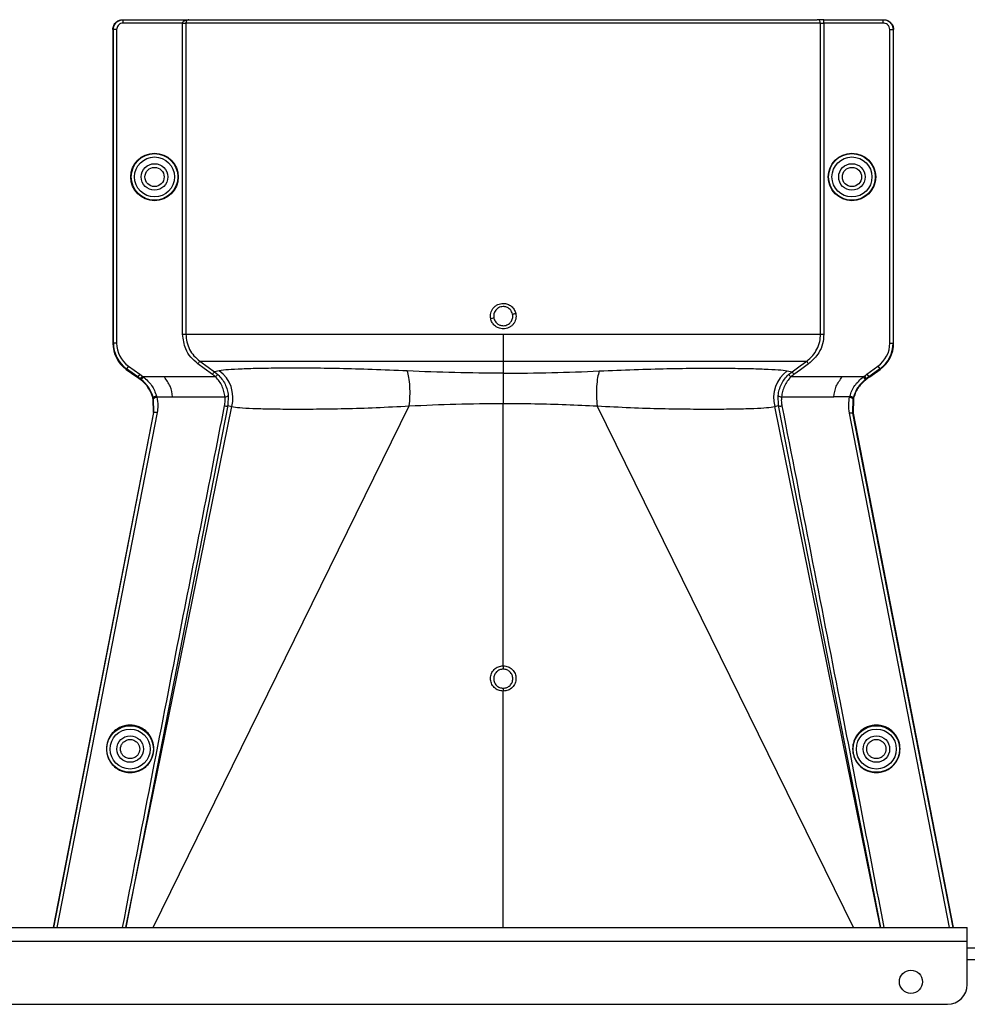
# Model space of a CAD drawing. Header units: inches. Extents: x -3977 to 448, y -4288 to 2176.
# Tile 197 of 206: x -1124 to -981, y 1164 to 1312. Entities that reach past the tile are written whole.
import ezdxf

# ---------------------------------------------------------------- set-up
doc = ezdxf.new("R2010")
doc.units = ezdxf.units.IN
doc.header["$MEASUREMENT"] = 0

msp = doc.modelspace()

# ---------------------------------------------------------------- linework, layer by layer
at = {"color": 1, "linetype": 'Continuous', "lineweight": 25}
for p, q in [((-1108.559, 1312.024), (-1108.48, 1312.024)), ((-1108.48, 1311.524), (-1108.48, 1312.024)), ((-1108.48, 1312.024), (-1098.578, 1312.024)), ((-1099.528, 1311.524), (-1108.48, 1311.524)), ((-1099.528, 1264.586), (-1099.528, 1311.524)), ((-1099.528, 1311.524), (-1099.029, 1311.524)), ((-1099.029, 1311.524), (-1099.029, 1264.586)), ((-1003.312, 1311.524), (-1099.029, 1311.524)), ((-1098.578, 1312.024), (-1003.811, 1312.024)), ((-1002.813, 1312.024), (-1003.811, 1312.024)), ((-1003.312, 1264.586), (-1003.312, 1311.524)), ((-1003.312, 1311.524), (-1002.813, 1311.524)), ((-1002.813, 1311.524), (-1002.813, 1312.024)), ((-1002.813, 1312.024), (-993.86, 1312.024)), ((-1002.813, 1311.524), (-1002.813, 1264.586)), ((-993.86, 1311.524), (-1002.813, 1311.524)), ((-993.86, 1311.524), (-993.86, 1312.024)), ((-993.86, 1312.024), (-993.781, 1312.024)), ((-1109.981, 1310.524), (-1110.059, 1310.524)), ((-1110.059, 1310.524), (-1110.059, 1263.256)), ((-1109.481, 1310.524), (-1109.981, 1310.524)), ((-1109.981, 1263.256), (-1109.981, 1310.524)), ((-1109.481, 1310.524), (-1109.481, 1263.256)), ((-992.86, 1263.256), (-992.86, 1310.524)), ((-992.86, 1310.524), (-992.36, 1310.524)), ((-992.36, 1310.524), (-992.36, 1263.256)), ((-992.281, 1310.524), (-992.36, 1310.524)), ((-992.281, 1263.256), (-992.281, 1310.524)), ((-1110.059, 1263.256), (-1109.981, 1263.256)), ((-1109.481, 1263.256), (-1109.981, 1263.256)), ((-992.86, 1263.256), (-992.36, 1263.256)), ((-992.36, 1263.256), (-992.281, 1263.256)), ((-1108.025, 1259.286), (-1107.979, 1259.35)), ((-1107.687, 1259.756), (-1107.979, 1259.35)), ((-1106.295, 1258.138), (-1107.979, 1259.35)), ((-1107.687, 1259.756), (-1106.003, 1258.544)), ((-1051.17, 1260.527), (-1051.17, 1258.709)), ((-996.338, 1258.544), (-994.653, 1259.756)), ((-994.361, 1259.35), (-996.046, 1258.138)), ((-994.653, 1259.756), (-994.361, 1259.35)), ((-994.315, 1259.286), (-994.361, 1259.35)), ((-1108.025, 1259.286), (-1106.442, 1258.147)), ((-1106.295, 1258.138), (-1106.341, 1258.074)), ((-1106.003, 1258.544), (-1106.295, 1258.138)), ((-1105.981, 1257.816), (-1105.935, 1257.88)), ((-1105.643, 1258.285), (-1105.935, 1257.88)), ((-1105.768, 1257.754), (-1105.935, 1257.88)), ((-1105.459, 1258.147), (-1105.768, 1257.754)), ((-1102.289, 1258.147), (-1105.459, 1258.147)), ((-1094.554, 1258.147), (-1102.289, 1258.147)), ((-1094.015, 1259.085), (-1094.727, 1258.936)), ((-1094.727, 1258.936), (-1094.211, 1258.511)), ((-1094.554, 1258.147), (-1094.211, 1258.511)), ((-1051.17, 1258.709), (-1051.17, 1254.152)), ((-1008.326, 1259.085), (-1007.613, 1258.936)), ((-1008.129, 1258.511), (-1007.613, 1258.936)), ((-1008.129, 1258.511), (-1007.786, 1258.147)), ((-1000.051, 1258.147), (-1007.786, 1258.147)), ((-996.881, 1258.147), (-1000.051, 1258.147)), ((-996.881, 1258.147), (-996.573, 1257.754)), ((-996.697, 1258.285), (-996.405, 1257.88)), ((-996.405, 1257.88), (-996.573, 1257.754)), ((-996.405, 1257.88), (-996.359, 1257.816)), ((-996.338, 1258.544), (-996.046, 1258.138)), ((-996.046, 1258.138), (-996, 1258.074)), ((-995.898, 1258.147), (-994.315, 1259.286)), ((-1103.946, 1254.98), (-1104.022, 1254.961)), ((-1103.432, 1255.142), (-1101.044, 1255.142)), ((-1101.044, 1255.142), (-1093.14, 1255.142)), ((-1092.643, 1255.346), (-1092.71, 1253.828)), ((-1009.63, 1253.828), (-1009.698, 1255.346)), ((-1009.2, 1255.142), (-1001.296, 1255.142)), ((-998.909, 1255.142), (-1001.296, 1255.142)), ((-998.395, 1254.98), (-998.319, 1254.961)), ((-1092.71, 1253.828), (-1108.108, 1175.123)), ((-1108.082, 1175.123), (-1092.123, 1253.684)), ((-1103.983, 1254.805), (-1103.988, 1254.825)), ((-1103.988, 1175.123), (-1065.335, 1253.781)), ((-1103.907, 1254.822), (-1103.983, 1254.805)), ((-1103.936, 1252.765), (-1103.983, 1254.805)), ((-1103.855, 1252.765), (-1103.907, 1254.822)), ((-1092.71, 1253.828), (-1092.123, 1253.684)), ((-1051.17, 1214.584), (-1051.17, 1254.152)), ((-998.352, 1175.123), (-1037.005, 1253.781)), ((-1010.218, 1253.684), (-1009.63, 1253.828)), ((-994.258, 1175.123), (-1010.218, 1253.684)), ((-994.233, 1175.123), (-1009.63, 1253.828)), ((-998.433, 1254.823), (-998.469, 1252.677)), ((-998.433, 1254.822), (-998.357, 1254.805)), ((-998.357, 1254.805), (-998.388, 1252.675)), ((-1103.936, 1252.765), (-1119.045, 1175.123)), ((-1118.964, 1175.123), (-1103.854, 1252.765)), ((-1103.37, 1252.793), (-1118.485, 1175.123)), ((-1103.855, 1252.765), (-1103.936, 1252.765)), ((-1103.854, 1252.765), (-1103.854, 1252.765)), ((-983.855, 1175.123), (-998.947, 1252.675)), ((-998.469, 1252.677), (-998.469, 1252.675)), ((-998.469, 1252.675), (-983.377, 1175.123)), ((-998.387, 1252.675), (-998.469, 1252.675)), ((-998.387, 1252.675), (-983.295, 1175.123)), ((-1051.17, 1175.123), (-1051.17, 1210.755))]:
    msp.add_line(p, q, dxfattribs=at)
at = {"color": 7, "linetype": 'Continuous', "lineweight": 25}
for p, q in [((-1266.17, 1175.123), (-981.17, 1175.123)), ((-981.17, 1173.023), (-981.17, 1175.123)), ((-1266.17, 1173.023), (-981.17, 1173.023)), ((-981.17, 1166.523), (-981.17, 1173.023)), ((-981.17, 1172.023), (-768.67, 1172.023)), ((-1263.17, 1163.523), (-984.17, 1163.523))]:
    msp.add_line(p, q, dxfattribs=at)
at = {"color": 8, "linetype": 'Continuous', "lineweight": 25}
msp.add_line((-981.17, 1170.273), (-738.67, 1170.273), dxfattribs=at)
at = {"color": 1, "linetype": 'Continuous', "lineweight": 25, "flags": 128}
for points in [[(-1095.018, 1258.53), (-1096.26, 1259.421), (-1097.235, 1260.121)], [(-1096.944, 1260.527), (-1095.702, 1259.636), (-1094.727, 1258.936)], [(-1007.613, 1258.936), (-1006.372, 1259.827), (-1005.397, 1260.527)], [(-1005.105, 1260.121), (-1006.347, 1259.23), (-1007.322, 1258.53)], [(-1105.935, 1257.88), (-1106.136, 1258.024), (-1106.295, 1258.138)], [(-1106.003, 1258.544), (-1105.801, 1258.399), (-1105.643, 1258.285)], [(-996.697, 1258.285), (-996.496, 1258.43), (-996.338, 1258.544)], [(-996.046, 1258.138), (-996.247, 1257.993), (-996.405, 1257.88)], [(-1103.432, 1255.142), (-1103.53, 1255.117), (-1103.625, 1255.086), (-1103.711, 1255.051), (-1103.786, 1255.014), (-1103.846, 1254.975), (-1103.889, 1254.937), (-1103.914, 1254.9), (-1103.918, 1254.867)], [(-998.909, 1255.142), (-998.81, 1255.117), (-998.716, 1255.086), (-998.629, 1255.051), (-998.555, 1255.014), (-998.494, 1254.975), (-998.451, 1254.937), (-998.427, 1254.9), (-998.422, 1254.867)], [(-998.357, 1254.805), (-998.354, 1254.816), (-998.352, 1254.825)], [(-1051.17, 1214.584), (-1051.17, 1214.502), (-1051.17, 1214.421), (-1051.17, 1214.343), (-1051.17, 1214.27), (-1051.17, 1214.205), (-1051.17, 1214.148), (-1051.17, 1214.102), (-1051.17, 1214.068)], [(-1051.17, 1211.196), (-1051.17, 1211.177), (-1051.17, 1211.145), (-1051.17, 1211.101), (-1051.17, 1211.047), (-1051.17, 1210.983), (-1051.17, 1210.912), (-1051.17, 1210.835), (-1051.17, 1210.755)]]:
    msp.add_lwpolyline(points, dxfattribs=at)
at = {"color": 1, "linetype": 'Continuous', "lineweight": 25}
for centre, radius in [((-1103.769, 1288.305), 3.579), ((-1103.769, 1288.305), 3.513), ((-1103.769, 1288.305), 3.013), ((-998.571, 1288.305), 3.579), ((-998.571, 1288.305), 3.513), ((-998.571, 1288.305), 3.013), ((-1103.769, 1288.305), 2), ((-1103.769, 1288.305), 1.45), ((-998.571, 1288.305), 2), ((-998.571, 1288.305), 1.45), ((-1107.45, 1202.023), 3.513), ((-1107.45, 1202.023), 3.013), ((-994.891, 1202.023), 3.513), ((-994.891, 1202.023), 3.013), ((-1107.45, 1202.023), 2), ((-994.891, 1202.023), 2)]:
    msp.add_circle(centre, radius, dxfattribs=at)
at = {"color": 7, "linetype": 'Continuous', "lineweight": 25}
msp.add_circle((-989.67, 1166.923), 1.75, dxfattribs=at)
at = {"color": 1, "linetype": 'Continuous', "lineweight": 25}
for centre, radius, start, end in [((-1003.811, 1311.525), 0.5, 359.94503, 89.94492), ((-1047.483, 1241.342), 26.168, 101.21699, 102.30669), ((-1054.857, 1293.288), 26.17, 281.21609, 282.30574), ((-1105.169, 1263.256), 4.89, 180, 234.26784), ((-1105.169, 1263.256), 4.811, 180, 234.26784), ((-1105.169, 1263.256), 4.311, 180, 234.26784), ((-997.171, 1263.256), 4.311, 305.73216, 0), ((-997.171, 1263.256), 4.811, 305.73216, 0), ((-997.171, 1263.256), 4.89, 305.73216, 0), ((-1097.006, 1255.005), 5.059, 344.8578, 53.75042), ((-1005.334, 1255.005), 5.059, 126.24958, 195.1422), ((-1093.093, 1255.734), 0.594, 265.42126, 319.21574), ((-1009.248, 1255.734), 0.594, 220.78426, 274.57874)]:
    msp.add_arc(centre, radius, start, end, dxfattribs=at)
at = {"color": 7, "linetype": 'Continuous', "lineweight": 25}
msp.add_arc((-984.17, 1166.523), 3, 270, 0, dxfattribs=at)
at = {"color": 1, "linetype": 'Continuous', "lineweight": 25}
for points, knots in [([(-1110.059, 1310.524), (-1110.033, 1310.737), (-1109.978, 1311.179), (-1109.572, 1311.682), (-1109.067, 1311.975), (-1108.724, 1312.008), (-1108.559, 1312.024)], [0, 0, 0, 0, 0.2702426, 0.562405, 0.7897212, 1, 1, 1, 1]), ([(-1109.981, 1310.524), (-1109.966, 1310.68), (-1109.935, 1311.019), (-1109.712, 1311.414), (-1109.437, 1311.694), (-1109.164, 1311.873), (-1108.839, 1311.999), (-1108.602, 1312.016), (-1108.48, 1312.024)], [0, 0, 0, 0, 0.198614, 0.4310038, 0.5604779, 0.6984728, 0.8449823, 1, 1, 1, 1]), ([(-1108.48, 1311.524), (-1108.622, 1311.506), (-1108.917, 1311.47), (-1109.253, 1311.199), (-1109.448, 1310.863), (-1109.47, 1310.634), (-1109.481, 1310.524)], [0, 0, 0, 0, 0.27028, 0.5624538, 0.7897516, 1, 1, 1, 1]), ([(-1099.528, 1311.524), (-1099.526, 1311.544), (-1099.522, 1311.588), (-1099.479, 1311.681), (-1099.359, 1311.819), (-1099.056, 1311.991), (-1098.768, 1312.011), (-1098.578, 1312.024)], [0, 0, 0, 0, 0.0479246, 0.1026916, 0.2412231, 0.4988982, 1, 1, 1, 1]), ([(-1098.578, 1312.024), (-1098.668, 1312.01), (-1098.789, 1311.992), (-1098.921, 1311.858), (-1098.982, 1311.758), (-1099.014, 1311.661), (-1099.027, 1311.581), (-1099.028, 1311.543), (-1099.029, 1311.524)], [0, 0, 0, 0, 0.4992636, 0.6657709, 0.8008939, 0.9091466, 0.9560088, 1, 1, 1, 1]), ([(-993.86, 1312.024), (-993.738, 1312.016), (-993.502, 1311.999), (-993.177, 1311.873), (-992.903, 1311.694), (-992.628, 1311.414), (-992.405, 1311.019), (-992.374, 1310.68), (-992.36, 1310.524)], [0, 0, 0, 0, 0.1550199, 0.3015309, 0.4395266, 0.569001, 0.8013897, 1, 1, 1, 1]), ([(-992.86, 1310.524), (-992.877, 1310.666), (-992.914, 1310.961), (-993.185, 1311.296), (-993.521, 1311.491), (-993.75, 1311.513), (-993.86, 1311.524)], [0, 0, 0, 0, 0.2702426, 0.562405, 0.7897212, 1, 1, 1, 1]), ([(-993.781, 1312.024), (-993.569, 1311.998), (-993.126, 1311.943), (-992.623, 1311.537), (-992.33, 1311.032), (-992.297, 1310.689), (-992.281, 1310.524)], [0, 0, 0, 0, 0.27028, 0.5624538, 0.7897516, 1, 1, 1, 1]), ([(-1053.06, 1266.909), (-1053.082, 1267.051), (-1053.124, 1267.336), (-1053.062, 1267.768), (-1052.918, 1268.175), (-1052.684, 1268.536), (-1052.379, 1268.837), (-1052.01, 1269.061), (-1051.601, 1269.211), (-1051.314, 1269.229), (-1051.17, 1269.238)], [0, 0, 0, 0, 0.1250508, 0.2514032, 0.37648, 0.50029, 0.623935, 0.7489022, 0.8749531, 1, 1, 1, 1]), ([(-1051.17, 1268.757), (-1051.3, 1268.747), (-1051.544, 1268.728), (-1051.941, 1268.559), (-1052.268, 1268.283), (-1052.473, 1267.945), (-1052.577, 1267.645), (-1052.621, 1267.337), (-1052.589, 1267.12), (-1052.573, 1267.01)], [0, 0, 0, 0, 0.1514392, 0.2849996, 0.4995211, 0.6401034, 0.7446468, 0.8700183, 1, 1, 1, 1]), ([(-1051.17, 1269.238), (-1050.952, 1269.215), (-1050.516, 1269.168), (-1049.946, 1268.826), (-1049.488, 1268.344), (-1049.349, 1267.928), (-1049.28, 1267.72)], [0, 0, 0, 0, 0.25066766, 0.50025719, 0.74964345, 1, 1, 1, 1]), ([(-1049.767, 1267.619), (-1049.805, 1267.742), (-1049.868, 1267.953), (-1050.047, 1268.227), (-1050.289, 1268.475), (-1050.668, 1268.704), (-1050.994, 1268.739), (-1051.17, 1268.757)], [0, 0, 0, 0, 0.1982573, 0.33634484, 0.5005148, 0.73009809, 1, 1, 1, 1]), ([(-1051.17, 1265.39), (-1051.415, 1265.417), (-1051.904, 1265.471), (-1052.487, 1265.86), (-1052.888, 1266.355), (-1053.003, 1266.724), (-1053.06, 1266.909)], [0, 0, 0, 0, 0.2795737, 0.5590905, 0.7794833, 1, 1, 1, 1]), ([(-1052.573, 1267.01), (-1052.536, 1266.886), (-1052.472, 1266.676), (-1052.293, 1266.401), (-1052.051, 1266.154), (-1051.672, 1265.925), (-1051.346, 1265.89), (-1051.17, 1265.871)], [0, 0, 0, 0, 0.1983237, 0.3364496, 0.5006588, 0.7301678, 1, 1, 1, 1]), ([(-1049.28, 1267.72), (-1049.258, 1267.578), (-1049.215, 1267.293), (-1049.276, 1266.862), (-1049.42, 1266.455), (-1049.656, 1266.093), (-1049.963, 1265.789), (-1050.332, 1265.565), (-1050.74, 1265.417), (-1051.027, 1265.399), (-1051.17, 1265.39)], [0, 0, 0, 0, 0.1252765, 0.2506033, 0.3754711, 0.5004033, 0.6251346, 0.7500235, 0.874976, 1, 1, 1, 1]), ([(-1051.17, 1265.871), (-1051.041, 1265.881), (-1050.797, 1265.9), (-1050.4, 1266.07), (-1050.073, 1266.345), (-1049.867, 1266.683), (-1049.763, 1266.983), (-1049.719, 1267.291), (-1049.751, 1267.508), (-1049.767, 1267.619)], [0, 0, 0, 0, 0.15137069, 0.28486563, 0.49926109, 0.63977106, 0.7442765, 0.86974886, 1, 1, 1, 1]), ([(-1097.235, 1260.121), (-1097.607, 1260.436), (-1098.35, 1261.065), (-1099.282, 1262.574), (-1099.435, 1263.824), (-1099.528, 1264.586)], [0, 0, 0, 0, 0.2811139, 0.5612738, 1, 1, 1, 1]), ([(-1099.029, 1264.586), (-1099.002, 1264.192), (-1098.948, 1263.402), (-1098.514, 1262.288), (-1097.86, 1261.285), (-1097.249, 1260.78), (-1096.944, 1260.527)], [0, 0, 0, 0, 0.2494565, 0.4996465, 0.7495447, 1, 1, 1, 1]), ([(-1051.17, 1264.586), (-1051.17, 1264.151), (-1051.17, 1263.267), (-1051.17, 1261.778), (-1051.17, 1260.999), (-1051.17, 1260.527)], [0, 0, 0, 0, 0.2771716, 0.5621798, 1, 1, 1, 1]), ([(-1005.397, 1260.527), (-1005.073, 1260.797), (-1004.462, 1261.306), (-1003.807, 1262.328), (-1003.388, 1263.423), (-1003.336, 1264.21), (-1003.312, 1264.586)], [0, 0, 0, 0, 0.2658061, 0.501977, 0.7618756, 1, 1, 1, 1]), ([(-1002.813, 1264.586), (-1002.852, 1264.1), (-1002.929, 1263.129), (-1003.614, 1261.493), (-1004.54, 1260.641), (-1005.105, 1260.121)], [0, 0, 0, 0, 0.2811316, 0.561264, 1, 1, 1, 1]), ([(-1097.235, 1260.121), (-1097.199, 1260.171), (-1097.125, 1260.275), (-1097.028, 1260.41), (-1096.96, 1260.505), (-1096.949, 1260.52), (-1096.944, 1260.527)], [0, 0, 0, 0, 0.2405929, 0.5000004, 0.7594076, 1, 1, 1, 1]), ([(-1096.944, 1260.527), (-1096.75, 1260.527), (-1096.364, 1260.527), (-1094.876, 1260.527), (-1092.758, 1260.527), (-1089.968, 1260.527), (-1086.572, 1260.527), (-1082.62, 1260.527), (-1078.169, 1260.527), (-1073.297, 1260.527), (-1068.073, 1260.527), (-1062.583, 1260.527), (-1056.919, 1260.527), (-1053.083, 1260.527), (-1051.17, 1260.527)], [0, 0, 0, 0, 0.083095, 0.1664705, 0.2500634, 0.333088, 0.4166003, 0.5000613, 0.5831429, 0.6668363, 0.750036, 0.83337, 0.916921, 1, 1, 1, 1]), ([(-1065.651, 1259.046), (-1067.434, 1259.124), (-1070.994, 1259.279), (-1075.944, 1259.41), (-1080.468, 1259.473), (-1084.474, 1259.473), (-1087.89, 1259.425), (-1090.655, 1259.341), (-1092.793, 1259.23), (-1093.606, 1259.133), (-1094.015, 1259.085)], [0, 0, 0, 0, 0.1249315, 0.2494845, 0.3748502, 0.499357, 0.6247516, 0.7493071, 0.874271, 1, 1, 1, 1]), ([(-1051.17, 1260.527), (-1049.258, 1260.527), (-1045.422, 1260.527), (-1039.758, 1260.527), (-1034.267, 1260.527), (-1029.043, 1260.527), (-1024.171, 1260.527), (-1019.72, 1260.527), (-1015.768, 1260.527), (-1012.372, 1260.527), (-1009.582, 1260.527), (-1007.464, 1260.527), (-1005.977, 1260.527), (-1005.59, 1260.527), (-1005.397, 1260.527)], [0, 0, 0, 0, 0.083079, 0.16663, 0.249964, 0.3331637, 0.4168571, 0.4999387, 0.5833997, 0.666912, 0.7499366, 0.8335295, 0.916905, 1, 1, 1, 1]), ([(-1036.689, 1259.046), (-1034.907, 1259.124), (-1031.347, 1259.279), (-1026.396, 1259.41), (-1021.872, 1259.473), (-1017.866, 1259.473), (-1014.451, 1259.425), (-1011.685, 1259.341), (-1009.548, 1259.23), (-1008.734, 1259.133), (-1008.326, 1259.085)], [0, 0, 0, 0, 0.1249315, 0.2494845, 0.3748502, 0.499357, 0.6247516, 0.7493071, 0.874271, 1, 1, 1, 1]), ([(-1005.397, 1260.527), (-1005.392, 1260.52), (-1005.381, 1260.505), (-1005.312, 1260.41), (-1005.216, 1260.275), (-1005.141, 1260.171), (-1005.105, 1260.121)], [0, 0, 0, 0, 0.2405923, 0.4999996, 0.7594071, 1, 1, 1, 1]), ([(-1106.341, 1258.074), (-1106.359, 1258.088), (-1106.393, 1258.112), (-1106.427, 1258.137), (-1106.442, 1258.147)], [0, 0, 0, 0, 0.56, 1, 1, 1, 1]), ([(-1106.341, 1258.074), (-1106.273, 1258.026), (-1106.154, 1257.94), (-1106.034, 1257.854), (-1105.981, 1257.816)], [0, 0, 0, 0, 0.5599992, 1, 1, 1, 1]), ([(-1104.028, 1254.983), (-1104.117, 1255.26), (-1104.365, 1256.029), (-1105.031, 1257.041), (-1105.714, 1257.598), (-1105.981, 1257.816)], [0, 0, 0, 0, 0.2548715, 0.7080318, 1, 1, 1, 1]), ([(-1105.643, 1258.285), (-1105.608, 1258.26), (-1105.547, 1258.215), (-1105.486, 1258.168), (-1105.459, 1258.147)], [0, 0, 0, 0, 0.56000014, 1, 1, 1, 1]), ([(-1105.459, 1258.147), (-1105, 1257.742), (-1104.081, 1256.93), (-1103.667, 1255.812), (-1103.46, 1255.252)], [0, 0, 0, 0, 0.49947192, 1, 1, 1, 1]), ([(-1101.044, 1255.142), (-1101.123, 1255.686), (-1101.281, 1256.773), (-1101.953, 1257.689), (-1102.289, 1258.147)], [0, 0, 0, 0, 0.5005188, 1, 1, 1, 1]), ([(-1095.018, 1258.53), (-1094.983, 1258.58), (-1094.908, 1258.684), (-1094.812, 1258.818), (-1094.743, 1258.913), (-1094.732, 1258.929), (-1094.727, 1258.936)], [0, 0, 0, 0, 0.24061658, 0.5, 0.75938342, 1, 1, 1, 1]), ([(-1094.554, 1258.147), (-1094.637, 1258.223), (-1094.786, 1258.358), (-1094.947, 1258.478), (-1095.018, 1258.53)], [0, 0, 0, 0, 0.5599336, 1, 1, 1, 1]), ([(-1093.14, 1255.142), (-1093.181, 1255.418), (-1093.264, 1255.965), (-1093.565, 1256.765), (-1093.983, 1257.512), (-1094.364, 1257.936), (-1094.554, 1258.147)], [0, 0, 0, 0, 0.253707, 0.5035297, 0.751872, 1, 1, 1, 1]), ([(-1094.211, 1258.511), (-1094, 1258.289), (-1093.578, 1257.848), (-1093.114, 1257.059), (-1092.78, 1256.216), (-1092.689, 1255.636), (-1092.643, 1255.346)], [0, 0, 0, 0, 0.25110418, 0.50113669, 0.75036399, 1, 1, 1, 1]), ([(-1051.17, 1258.709), (-1053.618, 1258.723), (-1058.515, 1258.752), (-1063.272, 1258.948), (-1065.651, 1259.046)], [0, 0, 0, 0, 0.4998757, 1, 1, 1, 1]), ([(-1065.335, 1253.781), (-1065.295, 1254.262), (-1065.211, 1255.246), (-1065.24, 1256.735), (-1065.381, 1258.083), (-1065.562, 1258.73), (-1065.651, 1259.046)], [0, 0, 0, 0, 0.244363, 0.5000001, 0.7556372, 1, 1, 1, 1]), ([(-1051.17, 1258.709), (-1048.722, 1258.723), (-1043.825, 1258.752), (-1039.068, 1258.948), (-1036.689, 1259.046)], [0, 0, 0, 0, 0.4998757, 1, 1, 1, 1]), ([(-1036.689, 1259.046), (-1036.778, 1258.73), (-1036.96, 1258.083), (-1037.1, 1256.735), (-1037.13, 1255.246), (-1037.046, 1254.262), (-1037.005, 1253.781)], [0, 0, 0, 0, 0.2443628, 0.4999999, 0.755637, 1, 1, 1, 1]), ([(-1009.698, 1255.346), (-1009.652, 1255.636), (-1009.56, 1256.216), (-1009.226, 1257.059), (-1008.762, 1257.847), (-1008.341, 1258.289), (-1008.129, 1258.511)], [0, 0, 0, 0, 0.2493782, 0.4989473, 0.7486214, 1, 1, 1, 1]), ([(-1007.786, 1258.147), (-1007.977, 1257.935), (-1008.357, 1257.511), (-1008.776, 1256.765), (-1009.077, 1255.965), (-1009.159, 1255.417), (-1009.2, 1255.142)], [0, 0, 0, 0, 0.2484063, 0.4963861, 0.7465528, 1, 1, 1, 1]), ([(-1007.322, 1258.53), (-1007.412, 1258.463), (-1007.573, 1258.343), (-1007.721, 1258.207), (-1007.786, 1258.147)], [0, 0, 0, 0, 0.5599336, 1, 1, 1, 1]), ([(-1007.613, 1258.936), (-1007.608, 1258.929), (-1007.597, 1258.913), (-1007.529, 1258.818), (-1007.432, 1258.684), (-1007.358, 1258.58), (-1007.322, 1258.53)], [0, 0, 0, 0, 0.2406166, 0.5, 0.7593834, 1, 1, 1, 1]), ([(-1001.296, 1255.142), (-1001.217, 1255.686), (-1001.06, 1256.773), (-1000.387, 1257.689), (-1000.051, 1258.147)], [0, 0, 0, 0, 0.5005188, 1, 1, 1, 1]), ([(-998.88, 1255.252), (-998.79, 1255.526), (-998.608, 1256.077), (-998.016, 1257.129), (-997.336, 1257.739), (-996.881, 1258.147)], [0, 0, 0, 0, 0.2482305, 0.4976106, 1, 1, 1, 1]), ([(-996.359, 1257.816), (-996.595, 1257.626), (-997.255, 1257.096), (-997.947, 1256.099), (-998.212, 1255.291), (-998.313, 1254.983)], [0, 0, 0, 0, 0.25634584, 0.71667554, 1, 1, 1, 1]), ([(-996.881, 1258.147), (-996.847, 1258.174), (-996.786, 1258.22), (-996.724, 1258.265), (-996.697, 1258.285)], [0, 0, 0, 0, 0.5599999, 1, 1, 1, 1]), ([(-996, 1258.074), (-996.067, 1258.026), (-996.187, 1257.94), (-996.307, 1257.854), (-996.359, 1257.816)], [0, 0, 0, 0, 0.5599992, 1, 1, 1, 1]), ([(-995.898, 1258.147), (-995.917, 1258.134), (-995.951, 1258.109), (-995.985, 1258.085), (-996, 1258.074)], [0, 0, 0, 0, 0.56, 1, 1, 1, 1]), ([(-1103.946, 1254.981), (-1104.131, 1255.511), (-1104.5, 1256.568), (-1105.346, 1257.359), (-1105.768, 1257.754)], [0, 0, 0, 0, 0.5012988, 1, 1, 1, 1]), ([(-996.573, 1257.754), (-996.995, 1257.359), (-997.84, 1256.568), (-998.209, 1255.51), (-998.395, 1254.981)], [0, 0, 0, 0, 0.4988498, 1, 1, 1, 1]), ([(-1104.022, 1254.961), (-1104.023, 1254.965), (-1104.025, 1254.973), (-1104.027, 1254.98), (-1104.028, 1254.983)], [0, 0, 0, 0, 0.56, 1, 1, 1, 1]), ([(-1103.988, 1254.825), (-1103.995, 1254.851), (-1104.006, 1254.896), (-1104.017, 1254.941), (-1104.022, 1254.961)], [0, 0, 0, 0, 0.5599961, 1, 1, 1, 1]), ([(-1103.46, 1255.252), (-1103.523, 1255.235), (-1103.621, 1255.21), (-1103.737, 1255.163), (-1103.816, 1255.125), (-1103.879, 1255.084), (-1103.937, 1255.034), (-1103.942, 1255.001), (-1103.946, 1254.98)], [0, 0, 0, 0, 0.2386895, 0.3678599, 0.4999849, 0.6321122, 0.7612892, 1, 1, 1, 1]), ([(-1103.918, 1254.867), (-1103.923, 1254.888), (-1103.932, 1254.926), (-1103.942, 1254.964), (-1103.946, 1254.98)], [0, 0, 0, 0, 0.5599997, 1, 1, 1, 1]), ([(-1103.907, 1254.822), (-1103.909, 1254.831), (-1103.913, 1254.846), (-1103.916, 1254.86), (-1103.918, 1254.867)], [0, 0, 0, 0, 0.56, 1, 1, 1, 1]), ([(-1103.42, 1255.093), (-1103.464, 1255.083), (-1103.551, 1255.062), (-1103.669, 1255.02), (-1103.766, 1254.975), (-1103.851, 1254.922), (-1103.904, 1254.869), (-1103.906, 1254.836), (-1103.907, 1254.823)], [0, 0, 0, 0, 0.1658539, 0.3297583, 0.4844222, 0.6242747, 0.8482139, 1, 1, 1, 1]), ([(-1103.46, 1255.252), (-1103.455, 1255.231), (-1103.447, 1255.201), (-1103.439, 1255.168), (-1103.435, 1255.153), (-1103.433, 1255.147), (-1103.432, 1255.144), (-1103.432, 1255.142), (-1103.432, 1255.142)], [0, 0, 0, 0, 0.5599996, 0.8063998, 0.9148159, 0.962519, 0.9835084, 1, 1, 1, 1]), ([(-1103.432, 1255.142), (-1103.43, 1255.133), (-1103.426, 1255.116), (-1103.422, 1255.1), (-1103.42, 1255.093)], [0, 0, 0, 0, 0.56, 1, 1, 1, 1]), ([(-1103.42, 1255.093), (-1103.348, 1254.665), (-1103.219, 1253.899), (-1103.324, 1253.131), (-1103.37, 1252.793)], [0, 0, 0, 0, 0.5594452, 1, 1, 1, 1]), ([(-1093.198, 1253.777), (-1093.159, 1254.031), (-1093.089, 1254.484), (-1093.124, 1254.941), (-1093.14, 1255.142)], [0, 0, 0, 0, 0.5596839, 1, 1, 1, 1]), ([(-1009.2, 1255.142), (-1009.218, 1254.886), (-1009.249, 1254.428), (-1009.175, 1253.976), (-1009.142, 1253.777)], [0, 0, 0, 0, 0.5596825, 1, 1, 1, 1]), ([(-998.947, 1252.675), (-999.012, 1253.128), (-999.127, 1253.937), (-998.984, 1254.74), (-998.92, 1255.093)], [0, 0, 0, 0, 0.5600915, 1, 1, 1, 1]), ([(-998.92, 1255.093), (-998.918, 1255.102), (-998.914, 1255.118), (-998.91, 1255.135), (-998.909, 1255.142)], [0, 0, 0, 0, 0.56, 1, 1, 1, 1]), ([(-998.92, 1255.093), (-998.857, 1255.077), (-998.76, 1255.053), (-998.644, 1255.007), (-998.564, 1254.968), (-998.501, 1254.928), (-998.443, 1254.876), (-998.437, 1254.844), (-998.433, 1254.823)], [0, 0, 0, 0, 0.2385157, 0.3676197, 0.4997095, 0.6318421, 0.7610692, 1, 1, 1, 1]), ([(-998.909, 1255.142), (-998.903, 1255.162), (-998.894, 1255.199), (-998.884, 1255.236), (-998.88, 1255.252)], [0, 0, 0, 0, 0.55999972, 1, 1, 1, 1]), ([(-998.88, 1255.252), (-998.817, 1255.235), (-998.72, 1255.209), (-998.604, 1255.162), (-998.525, 1255.123), (-998.462, 1255.082), (-998.404, 1255.032), (-998.398, 1255.001), (-998.395, 1254.98)], [0, 0, 0, 0, 0.23849432, 0.36760227, 0.49970145, 0.6318447, 0.76107908, 1, 1, 1, 1]), ([(-998.422, 1254.867), (-998.424, 1254.859), (-998.428, 1254.844), (-998.432, 1254.829), (-998.433, 1254.822)], [0, 0, 0, 0, 0.56000014, 1, 1, 1, 1]), ([(-998.395, 1254.98), (-998.4, 1254.959), (-998.409, 1254.921), (-998.418, 1254.884), (-998.422, 1254.867)], [0, 0, 0, 0, 0.5599999, 1, 1, 1, 1]), ([(-998.319, 1254.961), (-998.325, 1254.936), (-998.336, 1254.89), (-998.347, 1254.845), (-998.352, 1254.825)], [0, 0, 0, 0, 0.5599989, 1, 1, 1, 1]), ([(-998.319, 1254.961), (-998.318, 1254.965), (-998.316, 1254.973), (-998.314, 1254.98), (-998.313, 1254.983)], [0, 0, 0, 0, 0.5600046, 1, 1, 1, 1]), ([(-1108.587, 1175.123), (-1105.754, 1189.697), (-1100.656, 1215.921), (-1095.492, 1242.132), (-1093.198, 1253.777)], [0, 0, 0, 0, 0.5557593, 1, 1, 1, 1]), ([(-1093.198, 1253.777), (-1093.141, 1253.768), (-1093.022, 1253.751), (-1092.866, 1253.754), (-1092.75, 1253.78), (-1092.723, 1253.812), (-1092.71, 1253.828)], [0, 0, 0, 0, 0.2416333, 0.5000023, 0.75837, 1, 1, 1, 1]), ([(-1092.123, 1253.684), (-1091.76, 1253.625), (-1091.036, 1253.507), (-1089.065, 1253.398), (-1086.476, 1253.326), (-1083.248, 1253.293), (-1079.439, 1253.301), (-1075.128, 1253.366), (-1070.405, 1253.498), (-1067.027, 1253.686), (-1065.335, 1253.781)], [0, 0, 0, 0, 0.1262089, 0.2517996, 0.3769778, 0.5028028, 0.6273666, 0.7523059, 0.8759962, 1, 1, 1, 1]), ([(-1065.335, 1253.781), (-1063, 1253.885), (-1058.34, 1254.091), (-1053.556, 1254.132), (-1051.17, 1254.152)], [0, 0, 0, 0, 0.5012682, 1, 1, 1, 1]), ([(-1051.17, 1254.152), (-1049.583, 1254.143), (-1046.404, 1254.124), (-1041.661, 1253.986), (-1038.559, 1253.849), (-1037.005, 1253.781)], [0, 0, 0, 0, 0.3323715, 0.6654046, 1, 1, 1, 1]), ([(-1037.005, 1253.781), (-1035.314, 1253.686), (-1031.935, 1253.498), (-1027.213, 1253.366), (-1022.901, 1253.301), (-1019.092, 1253.293), (-1015.864, 1253.326), (-1013.275, 1253.398), (-1011.305, 1253.507), (-1010.581, 1253.625), (-1010.218, 1253.684)], [0, 0, 0, 0, 0.1240038, 0.2476941, 0.3726334, 0.4971972, 0.6230222, 0.7482004, 0.8737911, 1, 1, 1, 1]), ([(-1009.63, 1253.828), (-1009.617, 1253.812), (-1009.591, 1253.78), (-1009.475, 1253.754), (-1009.318, 1253.751), (-1009.2, 1253.768), (-1009.142, 1253.777)], [0, 0, 0, 0, 0.24163, 0.4999977, 0.7583668, 1, 1, 1, 1]), ([(-1009.142, 1253.777), (-1006.226, 1238.956), (-1001.069, 1212.743), (-995.97, 1186.52), (-993.754, 1175.123)], [0, 0, 0, 0, 0.5653972, 1, 1, 1, 1]), ([(-1103.854, 1252.765), (-1103.842, 1252.778), (-1103.818, 1252.806), (-1103.705, 1252.827), (-1103.547, 1252.825), (-1103.428, 1252.804), (-1103.37, 1252.793)], [0, 0, 0, 0, 0.2322093, 0.4947556, 0.7564608, 1, 1, 1, 1]), ([(-998.469, 1252.675), (-998.476, 1252.675), (-998.491, 1252.675), (-998.581, 1252.675), (-998.677, 1252.675), (-998.76, 1252.675), (-998.851, 1252.675), (-998.915, 1252.675), (-998.947, 1252.675)], [0, 0, 0, 0, 0.2495449, 0.4986438, 0.6222794, 0.7466343, 0.8723379, 1, 1, 1, 1]), ([(-1051.17, 1210.755), (-1051.422, 1210.783), (-1051.926, 1210.841), (-1052.566, 1211.283), (-1052.994, 1211.916), (-1053.145, 1212.668), (-1052.995, 1213.42), (-1052.568, 1214.054), (-1051.927, 1214.497), (-1051.422, 1214.555), (-1051.17, 1214.584)], [0, 0, 0, 0, 0.1250591, 0.2500084, 0.3749013, 0.4997903, 0.624728, 0.7497694, 0.8748397, 1, 1, 1, 1]), ([(-1051.17, 1214.068), (-1051.359, 1214.046), (-1051.737, 1214.003), (-1052.218, 1213.67), (-1052.538, 1213.195), (-1052.65, 1212.631), (-1052.537, 1212.067), (-1052.217, 1211.593), (-1051.737, 1211.261), (-1051.359, 1211.218), (-1051.17, 1211.196)], [0, 0, 0, 0, 0.1251583, 0.2502283, 0.3752704, 0.5002105, 0.6251014, 0.7499947, 0.8749427, 1, 1, 1, 1]), ([(-1051.17, 1214.584), (-1050.918, 1214.555), (-1050.414, 1214.497), (-1049.774, 1214.055), (-1049.346, 1213.422), (-1049.195, 1212.67), (-1049.345, 1211.918), (-1049.773, 1211.284), (-1050.414, 1210.841), (-1050.918, 1210.783), (-1051.17, 1210.755)], [0, 0, 0, 0, 0.1250597, 0.2500089, 0.3749009, 0.4997891, 0.624727, 0.749769, 0.8748397, 1, 1, 1, 1]), ([(-1051.17, 1211.196), (-1050.981, 1211.218), (-1050.603, 1211.261), (-1050.123, 1211.594), (-1049.802, 1212.068), (-1049.69, 1212.633), (-1049.803, 1213.196), (-1050.124, 1213.671), (-1050.604, 1214.003), (-1050.981, 1214.046), (-1051.17, 1214.068)], [0, 0, 0, 0, 0.1251587, 0.2502289, 0.3752708, 0.5002105, 0.6251013, 0.7499948, 0.8749429, 1, 1, 1, 1]), ([(-1107.45, 1205.633), (-1107.666, 1205.621), (-1108.138, 1205.596), (-1108.88, 1205.367), (-1109.661, 1204.923), (-1110.381, 1204.199), (-1110.901, 1203.211), (-1111.093, 1202.054), (-1110.901, 1200.898), (-1110.381, 1199.91), (-1109.661, 1199.186), (-1108.88, 1198.742), (-1108.138, 1198.513), (-1107.666, 1198.488), (-1107.45, 1198.476)], [0, 0, 0, 0, 0.0563088, 0.1228337, 0.2009914, 0.2913219, 0.3924061, 0.5, 0.6075939, 0.7086781, 0.7990086, 0.8771663, 0.9436912, 1, 1, 1, 1]), ([(-1107.45, 1198.476), (-1107.233, 1198.488), (-1106.761, 1198.513), (-1106.019, 1198.742), (-1105.239, 1199.186), (-1104.519, 1199.91), (-1103.998, 1200.898), (-1103.807, 1202.054), (-1103.998, 1203.211), (-1104.519, 1204.199), (-1105.239, 1204.923), (-1106.019, 1205.367), (-1106.761, 1205.596), (-1107.233, 1205.621), (-1107.45, 1205.633)], [0, 0, 0, 0, 0.0563088, 0.1228337, 0.2009914, 0.2913219, 0.3924061, 0.5, 0.6075939, 0.7086781, 0.7990086, 0.8771663, 0.9436912, 1, 1, 1, 1]), ([(-994.891, 1205.633), (-995.107, 1205.621), (-995.579, 1205.596), (-996.321, 1205.367), (-997.101, 1204.923), (-997.821, 1204.199), (-998.342, 1203.211), (-998.534, 1202.054), (-998.342, 1200.898), (-997.821, 1199.91), (-997.101, 1199.186), (-996.321, 1198.742), (-995.579, 1198.513), (-995.107, 1198.488), (-994.891, 1198.476)], [0, 0, 0, 0, 0.0563088, 0.1228337, 0.2009914, 0.2913219, 0.3924061, 0.5, 0.6075939, 0.7086781, 0.7990086, 0.8771663, 0.9436912, 1, 1, 1, 1]), ([(-994.891, 1198.476), (-994.674, 1198.488), (-994.202, 1198.513), (-993.46, 1198.742), (-992.68, 1199.186), (-991.96, 1199.91), (-991.439, 1200.898), (-991.247, 1202.054), (-991.439, 1203.211), (-991.96, 1204.199), (-992.68, 1204.923), (-993.46, 1205.367), (-994.202, 1205.596), (-994.674, 1205.621), (-994.891, 1205.633)], [0, 0, 0, 0, 0.0563088, 0.1228337, 0.2009914, 0.2913219, 0.3924061, 0.5, 0.6075939, 0.7086781, 0.7990086, 0.8771663, 0.9436912, 1, 1, 1, 1]), ([(-1107.45, 1200.573), (-1107.537, 1200.578), (-1107.729, 1200.588), (-1108.03, 1200.681), (-1108.346, 1200.861), (-1108.637, 1201.154), (-1108.849, 1201.555), (-1108.926, 1202.023), (-1108.849, 1202.492), (-1108.637, 1202.892), (-1108.346, 1203.186), (-1108.03, 1203.366), (-1107.729, 1203.458), (-1107.537, 1203.469), (-1107.45, 1203.473)], [0, 0, 0, 0, 0.0563099, 0.1228359, 0.2009943, 0.2913249, 0.3924079, 0.5, 0.6075921, 0.7086751, 0.7990057, 0.8771641, 0.9436901, 1, 1, 1, 1]), ([(-1107.45, 1203.473), (-1107.362, 1203.469), (-1107.171, 1203.458), (-1106.87, 1203.366), (-1106.554, 1203.186), (-1106.262, 1202.892), (-1106.051, 1202.492), (-1105.973, 1202.023), (-1106.051, 1201.555), (-1106.262, 1201.154), (-1106.554, 1200.861), (-1106.87, 1200.681), (-1107.171, 1200.588), (-1107.362, 1200.578), (-1107.45, 1200.573)], [0, 0, 0, 0, 0.0563099, 0.1228359, 0.2009943, 0.2913249, 0.3924079, 0.5, 0.6075921, 0.7086751, 0.7990057, 0.8771641, 0.9436901, 1, 1, 1, 1]), ([(-994.891, 1200.573), (-994.978, 1200.578), (-995.17, 1200.588), (-995.47, 1200.681), (-995.787, 1200.861), (-996.078, 1201.154), (-996.289, 1201.555), (-996.367, 1202.023), (-996.289, 1202.492), (-996.078, 1202.892), (-995.787, 1203.186), (-995.47, 1203.366), (-995.17, 1203.458), (-994.978, 1203.469), (-994.891, 1203.473)], [0, 0, 0, 0, 0.0563099, 0.1228359, 0.2009943, 0.2913249, 0.3924079, 0.5, 0.6075921, 0.7086751, 0.7990057, 0.8771641, 0.9436901, 1, 1, 1, 1]), ([(-994.891, 1203.473), (-994.803, 1203.469), (-994.612, 1203.458), (-994.311, 1203.366), (-993.995, 1203.186), (-993.703, 1202.892), (-993.492, 1202.492), (-993.414, 1202.023), (-993.492, 1201.555), (-993.703, 1201.154), (-993.995, 1200.861), (-994.311, 1200.681), (-994.612, 1200.588), (-994.803, 1200.578), (-994.891, 1200.573)], [0, 0, 0, 0, 0.0563099, 0.1228359, 0.2009943, 0.2913249, 0.3924079, 0.5, 0.6075921, 0.7086751, 0.7990057, 0.8771641, 0.9436901, 1, 1, 1, 1])]:
    msp.add_open_spline(points, degree=3, knots=knots, dxfattribs=at)
for points in [[(-1099.528, 1264.586), (-1099.465, 1264.586), (-1099.339, 1264.586), (-1099.178, 1264.586), (-1099.061, 1264.586), (-1099.039, 1264.586), (-1099.029, 1264.586)], [(-1099.029, 1264.586), (-1098.831, 1264.586), (-1098.437, 1264.586), (-1096.896, 1264.586), (-1094.687, 1264.586), (-1091.777, 1264.586), (-1088.23, 1264.586), (-1084.096, 1264.586), (-1079.443, 1264.586), (-1074.344, 1264.586), (-1068.878, 1264.586), (-1063.133, 1264.586), (-1057.199, 1264.586), (-1053.18, 1264.586), (-1051.17, 1264.586)], [(-1051.17, 1264.586), (-1049.16, 1264.586), (-1045.141, 1264.586), (-1039.207, 1264.586), (-1033.462, 1264.586), (-1027.997, 1264.586), (-1022.897, 1264.586), (-1018.244, 1264.586), (-1014.111, 1264.586), (-1010.563, 1264.586), (-1007.653, 1264.586), (-1005.445, 1264.586), (-1003.904, 1264.586), (-1003.509, 1264.586), (-1003.312, 1264.586)], [(-1003.312, 1264.586), (-1003.301, 1264.586), (-1003.279, 1264.586), (-1003.163, 1264.586), (-1003.002, 1264.586), (-1002.876, 1264.586), (-1002.813, 1264.586)]]:
    msp.add_open_spline(points, degree=3, dxfattribs=at)

doc.saveas('drawing.dxf')
